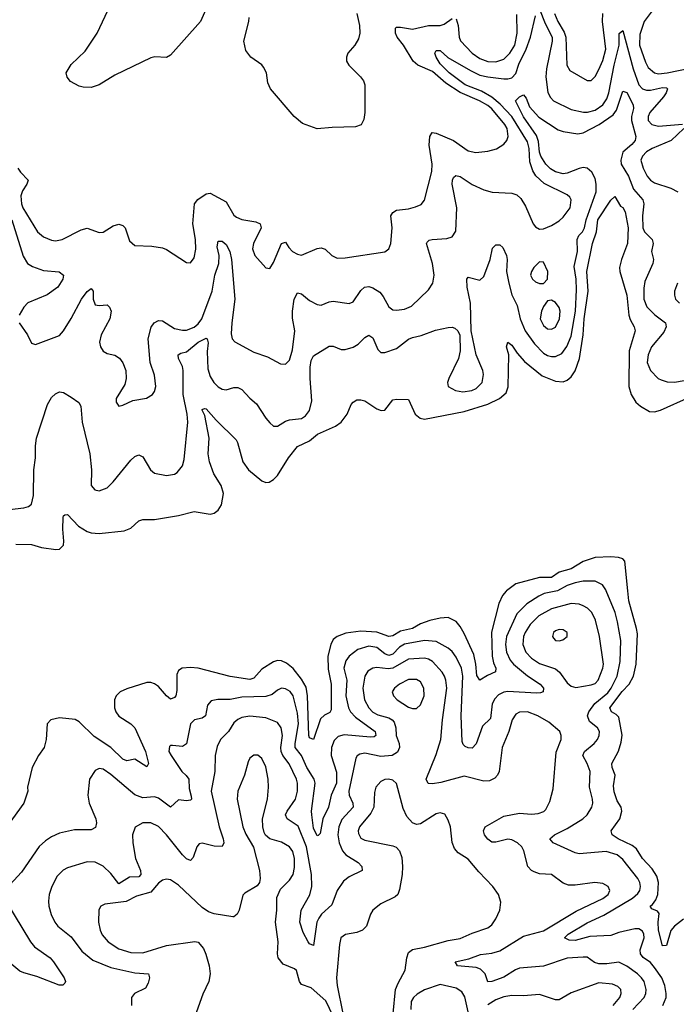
# Model space of a CAD drawing. Header units: inches. Extents: x 1843162 to 1959474, y 907081 to 1016326.
# Tile 79 of 256: x 1872230 to 1875540, y 947916 to 952878. Entities that reach past the tile are written whole.
import ezdxf

# ---------------------------------------------------------------- set-up
doc = ezdxf.new("R2010")
doc.units = ezdxf.units.IN
doc.header["$MEASUREMENT"] = 0
doc.layers.add('B8974', color=7, linetype='Continuous')
doc.layers.add('B8975', color=7, linetype='Continuous')

msp = doc.modelspace()

# ---------------------------------------------------------------- linework, layer by layer
at = {"layer": 'B8974', "color": 5}
for points, elevation in [([(1874683.2, 950000), (1874681.3, 949998.7), (1874663.2, 949976.8), (1874644.3, 949935.7), (1874608.2, 949791.8), (1874610.7, 949670.7), (1874617.6, 949637.6), (1874629.3, 949610), (1874629, 949591), (1874587.2, 949572.8), (1874550, 949549.7), (1874533.8, 949573.8), (1874529.1, 949630.9), (1874518.3, 949678.3), (1874470, 949784.1), (1874450, 949820.7), (1874430, 949844.6), (1874390, 949864.9), (1874350, 949862.2), (1874297.4, 949850), (1874250, 949833), (1874209.2, 949810), (1874150, 949796.7), (1874110, 949773.7), (1874090, 949769), (1874030.7, 949790.7), (1873950, 949797.2), (1873874.3, 949785.8), (1873830.1, 949769.9), (1873810, 949754.6), (1873797.7, 949730), (1873782.9, 949670), (1873784.2, 949604.2), (1873799.9, 949530), (1873799.6, 949400.4), (1873793.6, 949386.4), (1873766.1, 949373.9), (1873746, 949354), (1873710, 949249.7), (1873690, 949258.7), (1873687.6, 949270), (1873680.9, 949470), (1873673.5, 949513.5), (1873650, 949554.5), (1873608.6, 949608.6), (1873575.4, 949635.4), (1873550, 949647.8), (1873530, 949649.2), (1873510, 949642.3), (1873450, 949604.5), (1873410, 949559), (1873390, 949552.9), (1873290, 949567.3), (1873130, 949609.2), (1873090, 949613.9), (1873049.5, 949610.5), (1873030, 949597.7), (1873021.9, 949578.1), (1873022.6, 949497.4), (1873016.9, 949470), (1873010, 949461.5), (1872990, 949454.2), (1872970, 949469.8), (1872930, 949517.3), (1872910, 949531.8), (1872890, 949538.4), (1872870, 949538.4), (1872770, 949506.5), (1872735.9, 949490), (1872716.8, 949470), (1872708.3, 949450), (1872708.5, 949410), (1872715.1, 949390), (1872730, 949368.9), (1872790.1, 949330.1), (1872810.1, 949310), (1872864.2, 949190), (1872878.8, 949130), (1872870, 949113.3), (1872810, 949151.9), (1872770, 949143.5), (1872750, 949150.6), (1872689.2, 949210), (1872605.6, 949265.6), (1872530, 949340.3), (1872510, 949350.7), (1872430, 949360.3), (1872386.7, 949350), (1872368, 949330), (1872363.2, 949250), (1872352.6, 949210), (1872324.4, 949170), (1872292.2, 949110), (1872268.4, 949010), (1872270.3, 948989.7), (1872250.4, 948930), (1872104.4, 948730)], 520), ([(1874940.9, 950000), (1874940.3, 949999.7), (1874873.9, 949986.1), (1874846.5, 949973.5), (1874785.4, 949934.6), (1874735.7, 949884.3), (1874684.1, 949770), (1874678.9, 949730), (1874683.7, 949690), (1874701.8, 949650), (1874718.7, 949630), (1874790, 949571), (1874854.2, 949530), (1874870.1, 949510), (1874868.9, 949491.1), (1874854.9, 949485.1), (1874835.7, 949484.3), (1874690, 949493), (1874670, 949489.3), (1874644.1, 949475.9), (1874624.8, 949455.2), (1874612.3, 949430), (1874603.7, 949356.3), (1874563.1, 949316.9), (1874530, 949228.2), (1874510, 949206.6), (1874490, 949208.1), (1874476, 949216), (1874465.1, 949225.1), (1874460.2, 949240.2), (1874454.7, 949370), (1874462.8, 949570), (1874457.3, 949610), (1874430, 949665.5), (1874410, 949693.2), (1874390.3, 949710.3), (1874330, 949744.2), (1874270, 949749.9), (1874169.3, 949730.7), (1874144, 949716), (1874110, 949680.9), (1874090, 949673.1), (1874070, 949681.9), (1874030, 949713.9), (1873990, 949720.1), (1873935.1, 949704.9), (1873890.1, 949669.9), (1873873.1, 949646.9), (1873864, 949610), (1873879.7, 949550), (1873873.8, 949470), (1873887.2, 949410), (1873897.4, 949390), (1873922.5, 949362.5), (1874021, 949290), (1874024.7, 949270), (1874016.1, 949263.9), (1873998.1, 949261.9), (1873866.2, 949273.8), (1873834.4, 949265.6), (1873814.6, 949245.4), (1873802, 949210), (1873800.1, 949170), (1873826.1, 949086.1), (1873827.6, 949030), (1873800.1, 948970), (1873786.8, 948910), (1873757.4, 948850), (1873744.1, 948775.9), (1873734, 948766), (1873730, 948764.5), (1873710, 948803.5), (1873701.9, 948870), (1873701, 948890), (1873719.5, 949030), (1873714.7, 949050), (1873677.8, 949110), (1873650.7, 949170), (1873619.1, 949210), (1873618.1, 949230), (1873634.4, 949330), (1873630, 949383.6), (1873608.5, 949470), (1873592.4, 949492.4), (1873570, 949506.1), (1873550, 949509.8), (1873530, 949499.8), (1873502.9, 949477.1), (1873470, 949467.2), (1873350, 949463.5), (1873290, 949452.1), (1873228, 949452), (1873195.3, 949444.7), (1873176.4, 949423.6), (1873166.7, 949370), (1873150, 949358.6), (1873110.8, 949349.2), (1873091.3, 949328.7), (1873070, 949228.3), (1873050, 949215.3), (1873000.3, 949219.7), (1872990, 949219.5), (1872985.2, 949214.8), (1872982.3, 949190), (1872992.8, 949170), (1873047.5, 949090), (1873069.6, 949069.6), (1873082.1, 949050), (1873083.6, 949003.6), (1873094.4, 948965.6), (1873095.5, 948950), (1873090, 948944.5), (1873070, 948941.9), (1873030, 948946), (1872990, 948909.8), (1872930, 948954.2), (1872910, 948960.7), (1872850, 948956.5), (1872810, 948971.7), (1872690, 949073.8), (1872650, 949100.9), (1872630, 949104.7), (1872610, 949094.5), (1872581.1, 949050), (1872574, 948970), (1872580.8, 948930), (1872613.6, 948850), (1872616.9, 948830), (1872612.5, 948807.5), (1872590, 948795.8), (1872505.6, 948794.4), (1872430, 948777.6), (1872390, 948760.3), (1872359.5, 948740.5), (1872328.3, 948711.7), (1872238.8, 948581.2), (1872162.4, 948497.6)], 540), ([(1875471.2, 947910), (1875487.8, 947950), (1875489.4, 947970), (1875481.6, 948010), (1875466.3, 948050), (1875430, 948101.6), (1875410, 948126.9), (1875372.2, 948152.2), (1875358.9, 948170), (1875357.8, 948190), (1875377.6, 948250), (1875376.7, 948270), (1875370, 948284.8), (1875350, 948296.3), (1875330, 948296.9), (1875250, 948277.3), (1875210, 948262.5), (1875103.1, 948256.9), (1875030, 948237.6), (1874999, 948239), (1874975.8, 948250), (1874994.6, 948270), (1875090, 948326.7), (1875175, 948365), (1875318.7, 948450), (1875345.8, 948474.2), (1875355.6, 948490), (1875359.3, 948510), (1875355.8, 948530), (1875345.9, 948550), (1875270, 948646), (1875241.3, 948670), (1875186.6, 948686.6), (1875050, 948674.8), (1875030, 948678.5), (1874918.7, 948730), (1874902.9, 948750), (1874926.3, 948770), (1874990, 948802.6), (1875068.9, 948851.1), (1875090, 948870.2), (1875114.2, 948910), (1875118.9, 948930), (1875117.4, 948950), (1875101.8, 949010), (1875105.6, 949090), (1875091.1, 949130), (1875067.8, 949170), (1875076.1, 949190), (1875125.9, 949230), (1875143, 949250), (1875151.4, 949270), (1875153.3, 949290), (1875143.1, 949310), (1875101.7, 949341.7), (1875092.6, 949370), (1875099.5, 949390), (1875128.2, 949431.8), (1875194.4, 949485.6), (1875211.7, 949510), (1875240.9, 949570), (1875256.4, 949643.6), (1875259.9, 949750), (1875244, 949844), (1875230.9, 949890), (1875186.7, 950000)], 540), ([(1875575.9, 948344.1), (1875530.7, 948309.3), (1875512.9, 948287.1), (1875490, 948212.3), (1875470, 948209.7), (1875450, 948289.6), (1875447.5, 948330), (1875453.7, 948373.7), (1875444.8, 948384.8), (1875417, 948397), (1875407.7, 948410), (1875420.5, 948419.5), (1875437.3, 948442.7), (1875447.1, 948470), (1875450.4, 948530), (1875441.2, 948561.2), (1875417.8, 948597.8), (1875369.9, 948650), (1875338.6, 948698.6), (1875317, 948717), (1875246.3, 948750), (1875217.2, 948770), (1875210.8, 948790), (1875254.3, 948850), (1875264.3, 948890), (1875261, 948910), (1875241.5, 948941.5), (1875226.3, 948986.3), (1875223.1, 949016.9), (1875231.7, 949070), (1875216.3, 949110), (1875215.4, 949130), (1875248.6, 949191.4), (1875262.5, 949237.5), (1875267.5, 949272.5), (1875250, 949363.2), (1875237, 949377), (1875213.3, 949390), (1875205.3, 949410), (1875267.1, 949492.9), (1875302.5, 949530), (1875323.5, 949570), (1875337.3, 949630), (1875343.5, 949783.5), (1875339.9, 949810), (1875299.7, 949950), (1875295, 950000)], 520), ([(1875320.5, 947890), (1875377.1, 947950), (1875386.6, 947970), (1875388.2, 947990), (1875376.9, 948030), (1875364.1, 948050), (1875343.4, 948070), (1875290, 948107.2), (1875250, 948127.9), (1875190, 948119.6), (1875150, 948119.3), (1875127.1, 948127.1), (1875090, 948152.8), (1875070, 948154.2), (1874990, 948147.8), (1874870, 948107.9), (1874750, 948098), (1874729.8, 948090.2), (1874670, 948053.2), (1874610, 948029.9), (1874590, 948028.6), (1874575.8, 948070), (1874553.1, 948093.1), (1874530, 948100.9), (1874437, 948110), (1874425.6, 948130), (1874494.3, 948145.7), (1874553.2, 948166.8), (1874610, 948172.9), (1874650, 948185.8), (1874770, 948258.6), (1874870, 948286.1), (1875035.3, 948384.7), (1875170, 948448.5), (1875195.5, 948470), (1875203.9, 948490), (1875195.8, 948510), (1875170, 948524.5), (1875129, 948529), (1875030, 948515.6), (1874996.5, 948516.5), (1874970, 948527.1), (1874910, 948570.8), (1874850, 948573.7), (1874822.9, 948582.9), (1874809.7, 948590), (1874790.9, 948610), (1874771.7, 948690), (1874760.2, 948710), (1874738.9, 948730), (1874710, 948744.4), (1874690, 948747.5), (1874630, 948733.7), (1874610, 948733.6), (1874590, 948748.5), (1874573.6, 948770), (1874567.8, 948790), (1874576.9, 948810), (1874670, 948864.4), (1874750, 948879.8), (1874810, 948874.8), (1874843, 948877), (1874872.6, 948887.4), (1874882, 948898), (1874901.6, 948938.4), (1874918.3, 949001.7), (1874934.2, 949185.8), (1874958.7, 949250), (1874959.7, 949270), (1874952, 949290), (1874897.2, 949337.2), (1874841.3, 949370), (1874790, 949390.6), (1874750, 949388.8), (1874730, 949377.6), (1874712.2, 949350), (1874696.1, 949290), (1874661.1, 949210), (1874646.4, 949090), (1874638, 949070), (1874624.7, 949055.3), (1874597.4, 949042.6), (1874570, 949040.2), (1874470, 949065.8), (1874353.4, 949033.4), (1874310, 949027), (1874288.5, 949028.5), (1874278.2, 949050), (1874330, 949174.3), (1874352.8, 949250), (1874360.9, 949350), (1874382.4, 949510), (1874378, 949550), (1874370.9, 949570), (1874359.4, 949590), (1874310, 949644.3), (1874290, 949655.8), (1874270, 949659.7), (1874190, 949656), (1874110, 949610.8), (1874086.9, 949606.9), (1874030, 949612.6), (1874010, 949610.5), (1873985, 949595), (1873969.6, 949570), (1873959.4, 949510), (1873967.2, 949450), (1873989, 949410), (1874010, 949387.8), (1874034.8, 949374.8), (1874090, 949359.7), (1874106.8, 949350), (1874117.4, 949337.4), (1874125.8, 949310), (1874126.9, 949270), (1874142.2, 949230), (1874144.2, 949210), (1874133.8, 949186.2), (1874106.7, 949170), (1874050, 949164.7), (1873970, 949180.8), (1873943.9, 949176.1), (1873931.6, 949168.4), (1873924.2, 949155.8), (1873889.6, 948990), (1873890.1, 948970), (1873909.5, 948930), (1873911.5, 948910), (1873853.3, 948846.7), (1873838.4, 948810), (1873834.3, 948770), (1873840.3, 948730), (1873856.6, 948690), (1873874.5, 948670), (1873935.5, 948630), (1873954.9, 948610), (1873957, 948590), (1873890, 948559.1), (1873862.8, 948537.2), (1873830, 948488.6), (1873802.6, 948417.4), (1873751.5, 948370), (1873737.8, 948350), (1873728, 948330), (1873710, 948211.8), (1873690, 948220.8), (1873683.7, 948230), (1873658.5, 948278.5), (1873641.4, 948330), (1873649.1, 948390.9), (1873691.9, 948468.1), (1873702, 948510), (1873701.2, 948570), (1873675.1, 948710), (1873633.8, 948813.8), (1873578.9, 948850), (1873569.9, 948870), (1873578.5, 948890), (1873619.9, 948950), (1873630.8, 948990), (1873629.9, 949030), (1873624.9, 949050), (1873588.5, 949128.5), (1873556.3, 949170), (1873548.2, 949190), (1873546.5, 949210), (1873555.1, 949270), (1873548.4, 949310), (1873530, 949335.9), (1873470, 949359.9), (1873390, 949368.5), (1873350, 949361), (1873328.6, 949351.4), (1873310, 949334.5), (1873283, 949290), (1873242.6, 949250), (1873224.7, 949215.3), (1873215.9, 949170), (1873212.9, 949090), (1873194.8, 948990), (1873236, 948810), (1873255.9, 948750), (1873258.4, 948730), (1873250, 948711.6), (1873210, 948713.2), (1873150, 948728.5), (1873135.1, 948724.9), (1873122, 948710), (1873104.5, 948655.5), (1873090, 948641.3), (1873070, 948648.6), (1873050, 948668.6), (1872970, 948770.6), (1872930, 948811.4), (1872890, 948829.8), (1872850, 948829.8), (1872811.3, 948808.7), (1872799.2, 948770), (1872799.3, 948730), (1872813, 948650), (1872838.5, 948590), (1872840.8, 948570), (1872830, 948558), (1872783.1, 948556.9), (1872730, 948522.5), (1872690, 948574.8), (1872650, 948612.2), (1872610, 948633), (1872570, 948634.6), (1872470, 948602.9), (1872448.3, 948591.7), (1872418.9, 948561.1), (1872392, 948510), (1872378.8, 948470), (1872375.6, 948435.6), (1872377.2, 948410), (1872388, 948368), (1872406.9, 948330), (1872422.3, 948310), (1872490, 948255.2), (1872543.1, 948183.1), (1872598.3, 948138.3), (1872690, 948100.7), (1872810, 948073.9), (1872879.1, 948070), (1872884.9, 948050), (1872877.7, 948022.3), (1872863.7, 947996.3), (1872808.5, 947970), (1872793.7, 947950), (1872793.7, 947910)], 560), ([(1873810, 947856.5), (1873773.2, 947933.2), (1873699.2, 947999.2), (1873650, 948014.8), (1873640.2, 948030), (1873625.5, 948085.5), (1873614.6, 948094.6), (1873558.6, 948118.6), (1873532.2, 948150), (1873529.1, 948170), (1873533.4, 948230), (1873519.3, 948330), (1873526.8, 948390), (1873525.3, 948454.7), (1873543.8, 948496.2), (1873590, 948542), (1873607.8, 948570), (1873615.3, 948604.7), (1873615.2, 948650), (1873606.6, 948686.6), (1873589.9, 948709.9), (1873550, 948733.2), (1873490.6, 948750.6), (1873468.9, 948768.9), (1873462.2, 948782.2), (1873455.4, 948810), (1873453.4, 948850), (1873478.7, 948950), (1873484.7, 949010), (1873482.3, 949050), (1873470, 949112.7), (1873450, 949155.1), (1873430, 949172.3), (1873410, 949172), (1873390, 949156), (1873382.2, 949137.8), (1873363.2, 949070), (1873330.2, 948990), (1873326.7, 948950), (1873354.5, 948810), (1873370, 948773.7), (1873408.6, 948708.6), (1873438.6, 948590), (1873442.6, 948550), (1873438.4, 948530), (1873427.5, 948512.5), (1873363.9, 948476.1), (1873354.4, 948465.6), (1873336.3, 948390), (1873326.8, 948370), (1873310, 948356), (1873303.5, 948356.5), (1873210, 948371.1), (1873182.3, 948382.3), (1873150, 948404.2), (1873030, 948516.5), (1872990, 948542.5), (1872970, 948546), (1872950, 948540.9), (1872930, 948526.8), (1872890, 948481.6), (1872818.5, 948461.5), (1872766.8, 948433.2), (1872659.7, 948420.3), (1872639.3, 948410), (1872628.2, 948391.8), (1872626.7, 948330), (1872635.5, 948290), (1872646, 948266), (1872675.2, 948230), (1872730, 948195.9), (1872790, 948177.7), (1872850, 948175.2), (1872970, 948211.7), (1873112.4, 948232.4), (1873130, 948228.2), (1873156.7, 948196.7), (1873168.9, 948168.9), (1873184.6, 948110), (1873190.3, 948070), (1873183.1, 948030), (1873152.7, 947967.3), (1873103.6, 947830)], 580), ([(1874112.3, 947870), (1874125, 947990), (1874137.4, 948022.6), (1874172.3, 948087.7), (1874181.1, 948150), (1874190, 948176.4), (1874210, 948192.6), (1874270, 948203), (1874390, 948237.4), (1874450, 948247.6), (1874510, 948274.3), (1874590, 948302), (1874610, 948316.3), (1874630, 948347.3), (1874649.7, 948390), (1874655.1, 948430), (1874643.5, 948470), (1874615.1, 948510), (1874543.8, 948583.8), (1874490, 948647.8), (1874440, 948680), (1874420.9, 948700.9), (1874410.5, 948730.5), (1874401.1, 948810), (1874390, 948843.7), (1874373.3, 948873.3), (1874350, 948881.3), (1874330, 948875.8), (1874250, 948825.3), (1874230, 948822.4), (1874210, 948829.8), (1874182, 948862), (1874163.1, 948903.1), (1874130, 949029.5), (1874110, 949046.3), (1874089.2, 949050.8), (1874070, 949048.3), (1874050, 949038), (1874025.5, 949010), (1874017.5, 948982.5), (1874014.6, 948910), (1874000.3, 948879.7), (1873942.7, 948810), (1873936.3, 948790), (1873937.3, 948777.3), (1873950, 948753.1), (1873970, 948742.3), (1874110, 948714.6), (1874127, 948707), (1874143.9, 948690), (1874155.7, 948655.7), (1874159.8, 948610), (1874158.4, 948570), (1874145.1, 948494.9), (1874135.3, 948470), (1874123.2, 948456.8), (1874050, 948422), (1874010.4, 948390), (1873998, 948370), (1873977.3, 948310), (1873958, 948290), (1873930, 948277.7), (1873872.8, 948267.2), (1873849.1, 948250), (1873842.3, 948217.7), (1873826.2, 948050), (1873830.1, 948010), (1873858.6, 947870)], 580), ([(1872163.2, 948430), (1872284.1, 948230), (1872304.9, 948204.9), (1872383.1, 948150), (1872400.9, 948130), (1872453.7, 948050), (1872460.5, 948030), (1872457.6, 948022.4), (1872447.9, 948012.1), (1872428, 948012), (1872316.1, 948056), (1872250, 948074.4), (1872230, 948083.2), (1872170, 948133.1)], 540), ([(1875221.7, 947910), (1875255.6, 947950), (1875262.6, 947970), (1875260.8, 947990), (1875245.8, 948005.8), (1875217.5, 948017.5), (1875150, 948024), (1875010, 947974.2), (1874950, 947939.1), (1874930, 947938), (1874850, 947964.7), (1874770, 947958), (1874710, 947959.4), (1874670, 947953.4), (1874630, 947937.9), (1874590, 947913.6)], 580), ([(1874490, 947878), (1874472.9, 947952.9), (1874458, 947978), (1874430, 947997.3), (1874350, 948016), (1874270, 947989.3), (1874232.6, 947967.4), (1874214.3, 947950), (1874202.9, 947930), (1874202, 947890)], 580)]:
    msp.add_lwpolyline(points, dxfattribs=dict(at, elevation=elevation))
for points, elevation in [([(1875010, 949935.1), (1874910.4, 949909.6), (1874846.9, 949873.1), (1874802.3, 949830), (1874777.1, 949790), (1874770.1, 949770), (1874766.5, 949730), (1874782, 949690), (1874810, 949660.5), (1874850, 949633.8), (1874930, 949607.3), (1874950.1, 949590), (1874990, 949536.5), (1875010, 949519), (1875032.5, 949512.5), (1875110, 949526.5), (1875130, 949533.4), (1875145.4, 949550), (1875169.2, 949610), (1875172.5, 949630), (1875152.9, 949770), (1875132.6, 949852.6), (1875114.5, 949890), (1875092, 949912), (1875070, 949924.6), (1875050, 949931.9)], 560), ([(1874950, 949805.6), (1874930, 949798.7), (1874920.4, 949790), (1874914.9, 949770), (1874920.6, 949760.6), (1874930, 949748.9), (1874950, 949747.2), (1874967.5, 949752.5), (1874989.2, 949770), (1874989.3, 949790), (1874970, 949802.9)], 580), ([(1874230, 949552.9), (1874190, 949552.3), (1874143.6, 949530), (1874118.5, 949510), (1874108.1, 949490), (1874114, 949470), (1874132.8, 949450), (1874190, 949414), (1874210, 949406.7), (1874230, 949407.4), (1874250, 949425.3), (1874268.9, 949470), (1874266.6, 949510), (1874250, 949541.1)], 580)]:
    msp.add_lwpolyline(points, close=True, dxfattribs=dict(at, elevation=elevation))
at = {"layer": 'B8975', "color": 5}
for points, elevation in [([(1874850, 952932), (1874879.1, 952859.1), (1874913.8, 952790), (1874913.9, 952770), (1874885.8, 952630), (1874882.5, 952590), (1874892.3, 952512.3), (1874905.7, 952485.7), (1874921.1, 952470), (1875010, 952425), (1875072.4, 952412.4), (1875092.6, 952412.6), (1875130, 952422.3), (1875170, 952450.1), (1875190, 952479.7), (1875199.3, 952510), (1875226.6, 952650), (1875252.3, 952750), (1875251.8, 952808.2), (1875270, 952824), (1875321.6, 952630), (1875351.1, 952550), (1875369.2, 952529.2), (1875390, 952522.4), (1875410, 952522.7), (1875470, 952536.1), (1875490, 952534.4), (1875495, 952530), (1875488.4, 952510), (1875475.1, 952490), (1875405.8, 952410), (1875398.2, 952390), (1875398.6, 952370), (1875415.6, 952350), (1875450, 952341.6), (1875571.2, 952351.2)], 560), ([(1872221.2, 952130), (1872233, 952110), (1872272.3, 952070), (1872266.3, 952050), (1872243.8, 952016.2), (1872235.2, 951990), (1872238.1, 951950), (1872245.5, 951930), (1872319.3, 951810), (1872350, 951784.5), (1872390, 951767.3), (1872410, 951763.8), (1872443.7, 951770), (1872540.3, 951819.7), (1872570, 951827.6), (1872630, 951805.2), (1872650, 951806.7), (1872700.2, 951839.8), (1872730, 951848.2), (1872750, 951841.7), (1872760.9, 951830), (1872783.6, 951763.6), (1872810, 951741.1), (1872896.7, 951736.7), (1872950, 951728.2), (1872970, 951720.4), (1873070, 951654.9), (1873090, 951653.4), (1873110, 951678.8), (1873118.2, 951721.8), (1873116.8, 951770), (1873102.9, 951850), (1873111.6, 951950), (1873127.4, 951972.6), (1873170, 952000.2), (1873190, 952004.1), (1873270, 951960.2), (1873310, 951892.7), (1873322.5, 951882.5), (1873350, 951871.5), (1873419.3, 951859.3), (1873441.3, 951850), (1873447.7, 951830), (1873407.6, 951750), (1873403.7, 951723.7), (1873415.8, 951690), (1873470, 951627.3), (1873490, 951624.9), (1873510, 951654.9), (1873549, 951750), (1873570, 951757), (1873586.3, 951730), (1873605.8, 951710), (1873630, 951696.2), (1873650, 951692.3), (1873730, 951724.7), (1873750, 951727.9), (1873770, 951721.1), (1873802.6, 951690), (1873830, 951677.2), (1873870, 951677.6), (1874070, 951708.8), (1874090, 951723.8), (1874101, 951750), (1874108.2, 951830), (1874100.5, 951890), (1874110, 951906.9), (1874130, 951918.7), (1874190, 951924.7), (1874225.1, 951934.9), (1874253, 951947), (1874270.9, 951969.1), (1874307.4, 952112.6), (1874308.2, 952150), (1874293.7, 952246.3), (1874297.4, 952290), (1874309.7, 952310), (1874330, 952306.2), (1874417.2, 952270), (1874490, 952216.8), (1874528.9, 952208.9), (1874590, 952215.7), (1874632.5, 952227.5), (1874670, 952251.1), (1874686, 952270), (1874692.3, 952290), (1874686.4, 952330), (1874675.8, 952350), (1874610, 952429.1), (1874590, 952445.5), (1874547.9, 952470), (1874450, 952510.8), (1874378, 952558), (1874310, 952617.7), (1874237.4, 952650), (1874212.8, 952670), (1874164.2, 952750), (1874132.4, 952790), (1874123.6, 952810), (1874125, 952835), (1874130, 952840.1), (1874150, 952841.5), (1874210, 952830.5), (1874290, 952849.6), (1874350, 952848.4), (1874370, 952856.4), (1874410, 952884.5)], 580), ([(1872227.2, 951350), (1872268.9, 951290), (1872290, 951248), (1872310, 951241.3), (1872430, 951287.2), (1872450, 951310.3), (1872490, 951372.9), (1872541.1, 951470), (1872570, 951507.7), (1872590, 951524.4), (1872599.6, 951510), (1872600.6, 951470), (1872610, 951441.3), (1872630, 951438), (1872670, 951441.6), (1872683, 951430), (1872690.3, 951410), (1872684.9, 951370), (1872640.5, 951290), (1872632.9, 951252.9), (1872637.2, 951230), (1872650, 951207.4), (1872670, 951196), (1872710, 951187), (1872733, 951173), (1872749.1, 951149.1), (1872764.9, 951110), (1872767, 951070), (1872759.9, 951040.1), (1872716.4, 950970), (1872715.5, 950950), (1872730, 950930.7), (1872750, 950935.5), (1872800.1, 950959.9), (1872869.6, 950970.4), (1872899, 950990), (1872910, 951004.7), (1872916.2, 951030), (1872910, 951086), (1872887, 951150), (1872876.9, 951270), (1872891.9, 951328.1), (1872907.8, 951350), (1872930, 951362.6), (1872950, 951361.1), (1873010, 951322.7), (1873050, 951313), (1873070, 951314), (1873110, 951328.5), (1873130, 951344.7), (1873147.5, 951370), (1873199.3, 951510), (1873213.9, 951590), (1873234.1, 951650), (1873235.2, 951690), (1873225.9, 951734.1), (1873230, 951763), (1873250, 951762), (1873270, 951746), (1873289.4, 951710), (1873296.9, 951670), (1873314.1, 951470), (1873298.6, 951350), (1873295.9, 951295.9), (1873300.9, 951270), (1873315.1, 951255.1), (1873410, 951202), (1873479, 951179), (1873544.5, 951144.5), (1873570, 951142), (1873590, 951161.6), (1873605.4, 951214.6), (1873616.9, 951310), (1873605.8, 951374.2), (1873604.6, 951410), (1873614, 951470), (1873630, 951501.7), (1873650, 951496.5), (1873690, 951463.2), (1873730, 951442.4), (1873750, 951438.9), (1873790, 951456.5), (1873810, 951459.2), (1873890, 951447.7), (1873910, 951455.6), (1873950, 951513.6), (1873967.4, 951530), (1873990, 951533.2), (1874010, 951526.8), (1874045.1, 951505.1), (1874062.7, 951482.7), (1874090, 951430.4), (1874110, 951416.5), (1874130, 951414.9), (1874170, 951419.7), (1874205, 951435), (1874290, 951516.5), (1874311.6, 951550), (1874319.1, 951590), (1874310.6, 951650), (1874280.4, 951750), (1874283.3, 951756.7), (1874293.4, 951766.6), (1874308.6, 951771.4), (1874383.7, 951776.3), (1874410, 951783.6), (1874427.6, 951812.4), (1874433.5, 951930), (1874409.8, 952050.2), (1874411.2, 952070), (1874416.9, 952083.1), (1874427.6, 952092.4), (1874450, 952087.6), (1874510, 952047.1), (1874570, 952020.2), (1874611.2, 952008.8), (1874710, 952004.2), (1874736.5, 951996.5), (1874756.7, 951976.7), (1874779.3, 951939.3), (1874818, 951850), (1874830, 951834.4), (1874850, 951822.4), (1874870, 951824.9), (1874910, 951841.8), (1874950, 951864.9), (1874970, 951882.3), (1875004.7, 951930), (1875009.7, 951969.7), (1875003.5, 951983.5), (1874990, 951996.3), (1874873.3, 952053.3), (1874831.4, 952091.4), (1874816.9, 952116.9), (1874802, 952162), (1874798.1, 952230), (1874790, 952263.1), (1874710.8, 952390.8), (1874652.4, 952452.4), (1874610, 952488.1), (1874557.4, 952517.4), (1874476.2, 952550), (1874394.8, 952610), (1874350, 952655.9), (1874329.2, 952690), (1874322.9, 952710), (1874330, 952723.7), (1874350, 952724), (1874387.2, 952687.2), (1874501.8, 952621.8), (1874550, 952599.1), (1874589.8, 952589.8), (1874670, 952580.3), (1874690, 952579.6), (1874710, 952585.1), (1874730, 952607.2), (1874746.4, 952653.6), (1874782.8, 952730), (1874805, 952790), (1874830, 952898.7)], 560), ([(1873167.6, 952930), (1873141.8, 952870), (1872990, 952699.1), (1872970, 952687.3), (1872910.5, 952690.5), (1872890, 952686), (1872710, 952599.1), (1872630, 952550.6), (1872590, 952536.3), (1872550, 952538.4), (1872530, 952543.1), (1872486.5, 952566.5), (1872468.3, 952588.3), (1872464.7, 952610), (1872490, 952653), (1872560.6, 952719.4), (1872620.3, 952810), (1872674.7, 952925.3)], 620), ([(1873929.9, 952910), (1873942.3, 952850), (1873944.6, 952810), (1873938, 952782), (1873918.4, 952750), (1873884.4, 952710), (1873876.8, 952690), (1873877.8, 952670), (1873889.1, 952649.1), (1873948.2, 952590), (1873962.6, 952570), (1873969.7, 952550), (1873969.7, 952410), (1873965.4, 952374.6), (1873951.5, 952348.5), (1873922, 952338), (1873804.2, 952335.8), (1873730, 952328.8), (1873655.9, 952355.9), (1873614, 952390), (1873494.9, 952530), (1873480.9, 952560.9), (1873473.4, 952610), (1873459.1, 952639.1), (1873450.2, 952650.2), (1873394.9, 952690), (1873370, 952724), (1873359.5, 952770), (1873384.7, 952870), (1873386.7, 952890)], 620), ([(1874430, 952883.6), (1874440.8, 952850), (1874445.5, 952790), (1874451.7, 952771.7), (1874510.8, 952710), (1874550, 952682.5), (1874590, 952668.1), (1874630, 952666.6), (1874670, 952680.1), (1874700.6, 952710), (1874725.6, 952750), (1874738.1, 952810), (1874735.4, 952904.6)], 580), ([(1874925.8, 952910), (1874943, 952870), (1874974.9, 952814.9), (1874983.2, 952790), (1874988.1, 952650), (1875002.3, 952622.3), (1875090, 952572.2), (1875110, 952572.2), (1875130, 952591.5), (1875150, 952626.9), (1875170, 952672.6), (1875185.3, 952730), (1875167.4, 952870), (1875169.2, 952910)], 580), ([(1875423.1, 952930), (1875377, 952870), (1875356.5, 952803.5), (1875354.9, 952750), (1875383.9, 952663.9), (1875398.2, 952638.2), (1875430, 952610.1), (1875450, 952606.1), (1875493.6, 952610), (1875615.9, 952635.9)], 580), ([(1872150, 950406.9), (1872250, 950417.3), (1872274.7, 950425.3), (1872290, 950437.1), (1872299.5, 950480.5), (1872300.8, 950610), (1872309.9, 950670), (1872309.1, 950730.9), (1872314.8, 950770), (1872370, 950939.3), (1872390, 950974.4), (1872410, 950992.4), (1872430, 951002), (1872450, 950998.8), (1872490, 950976.3), (1872528.5, 950948.5), (1872538.4, 950930), (1872545.4, 950850), (1872583.5, 950690), (1872591, 950610), (1872590.2, 950530.2), (1872608.1, 950508.1), (1872630, 950503.9), (1872670, 950519.6), (1872700.4, 950550), (1872790, 950658.4), (1872810, 950677.1), (1872830, 950686), (1872850, 950675.5), (1872888.9, 950610), (1872910, 950593.4), (1872970, 950580.9), (1873010, 950587), (1873023.3, 950596.7), (1873049.7, 950630), (1873059.1, 950660.9), (1873076.6, 950850), (1873073.6, 950890), (1873054, 950990), (1873053.3, 951110), (1873049.9, 951130), (1873029.9, 951170), (1873029.2, 951190), (1873041.8, 951198.2), (1873070, 951205.2), (1873130, 951253.8), (1873170, 951272.9), (1873175.6, 951270), (1873180.5, 951250), (1873174.4, 951205.6), (1873179, 951119), (1873190, 951080.9), (1873208.8, 951050), (1873230, 951028.5), (1873250, 951016), (1873270, 951012.6), (1873310, 951024.7), (1873330, 951025.2), (1873350, 951014.9), (1873390, 950970.2), (1873422.7, 950942.7), (1873470, 950870.3), (1873490, 950845.7), (1873510, 950830.4), (1873530, 950830.4), (1873570, 950854.9), (1873590, 950862), (1873650, 950868.1), (1873670, 950882), (1873690, 950908.2), (1873702.9, 950957.1), (1873693.2, 951070), (1873693.6, 951126.4), (1873699.5, 951160.5), (1873710, 951184.9), (1873790, 951232.6), (1873810, 951233.1), (1873850, 951216.5), (1873870, 951216.5), (1873910, 951227.9), (1873936.7, 951243.3), (1873970, 951276.1), (1873990, 951288.9), (1874010, 951275.3), (1874035.8, 951215.8), (1874050, 951201.7), (1874070, 951200.8), (1874130, 951221.2), (1874190, 951269), (1874210, 951276.9), (1874253.7, 951286.3), (1874325.9, 951314.1), (1874390, 951327.4), (1874410, 951328.5), (1874423.1, 951323.1), (1874438.4, 951310), (1874447.7, 951287.7), (1874450.3, 951210), (1874441.5, 951170), (1874392.5, 951070), (1874385.8, 951050), (1874390.2, 951030.2), (1874426.4, 951010), (1874463.6, 951003.6), (1874509.6, 951010), (1874530, 951020.1), (1874560.5, 951050), (1874567.1, 951090), (1874563.9, 951110), (1874531.6, 951190), (1874505.1, 951310), (1874502.8, 951450), (1874485.2, 951530), (1874484.4, 951570), (1874490, 951581.3), (1874550, 951566), (1874570, 951584.2), (1874601.8, 951670), (1874613.3, 951726.7), (1874630, 951743), (1874650, 951743), (1874664.9, 951730), (1874683.6, 951690), (1874686.9, 951670), (1874683.9, 951610), (1874695.5, 951550), (1874711.4, 951491.4), (1874737.2, 951437.2), (1874752.3, 951370), (1874778.5, 951310), (1874824.7, 951244.7), (1874870, 951197.2), (1874890, 951185.4), (1874910, 951180.4), (1874930, 951180.5), (1874963.3, 951196.7), (1874988.5, 951231.5), (1875010, 951283.6), (1875031.6, 951410), (1875036.3, 951516.3), (1875034.3, 951570), (1875025.2, 951634.8), (1875041.8, 951710), (1875039.7, 951770), (1875047.7, 951790), (1875066.6, 951810), (1875077, 951830), (1875086.1, 951870), (1875136.1, 952010), (1875136.4, 952050), (1875130, 952078.2), (1875114.4, 952110), (1875090, 952130.3), (1875070, 952132.9), (1875050, 952129.2), (1874990, 952104.2), (1874970, 952101), (1874930, 952111.2), (1874906, 952126), (1874882.1, 952150), (1874857, 952190), (1874850.5, 952210), (1874845.2, 952265.2), (1874835, 952295), (1874770, 952388.2), (1874729.7, 952470), (1874750, 952490.2), (1874770, 952500.3), (1874783.7, 952483.7), (1874799.8, 952439.8), (1874847.1, 952387.1), (1874944.1, 952324.1), (1874970, 952315.6), (1875043.2, 952303.2), (1875070, 952308.6), (1875151.1, 952350), (1875221.4, 952398.6), (1875238.3, 952421.7), (1875270, 952517.7), (1875290, 952512.3), (1875322.4, 952450), (1875323.6, 952430), (1875314.3, 952390), (1875314.5, 952370), (1875335.7, 952290), (1875332.9, 952270), (1875316.2, 952250), (1875269.6, 952210.4), (1875259.4, 952170), (1875262.4, 952150), (1875298.5, 952090), (1875324.5, 952024.5), (1875371.6, 951970), (1875375.6, 951950), (1875368.9, 951890), (1875371.3, 951830), (1875378.9, 951810), (1875417.5, 951770), (1875423.2, 951750), (1875414.6, 951710), (1875424.6, 951670), (1875420.9, 951650), (1875380.4, 951559.6), (1875375.2, 951524.8), (1875376.6, 951470), (1875391, 951431), (1875431.3, 951391.3), (1875484.6, 951350), (1875488.1, 951330), (1875476.1, 951303.9), (1875414.8, 951230), (1875398.2, 951190), (1875393.1, 951150), (1875410.1, 951110.1), (1875448.9, 951070), (1875462.6, 951062.6), (1875493.3, 951053.3), (1875530, 951050.9), (1875628.1, 951068.1)], 540), ([(1875577.1, 952330), (1875514.3, 952270), (1875418.8, 952230), (1875390, 952211.6), (1875368.8, 952190), (1875361.7, 952170), (1875372.1, 952130), (1875392.2, 952090), (1875409, 952069), (1875430, 952056.6), (1875512.4, 952030), (1875547, 952010)], 560), ([(1872210, 950234.2), (1872290, 950232.6), (1872339, 950219), (1872411.9, 950208.1), (1872430, 950210.3), (1872449.8, 950230.2), (1872452.9, 950250), (1872446.6, 950310), (1872448.6, 950370), (1872450, 950378), (1872457.2, 950382.8), (1872470, 950384.9), (1872525.8, 950325.8), (1872570, 950298.5), (1872590, 950291.3), (1872630, 950288.1), (1872757.2, 950302.8), (1872790, 950315.8), (1872830, 950351.8), (1872850, 950359.6), (1872910, 950359.2), (1873030, 950378.9), (1873110, 950399.2), (1873190, 950386), (1873210, 950390.4), (1873230, 950406.4), (1873247.2, 950432.8), (1873257.3, 950490), (1873245.8, 950530), (1873208.3, 950590), (1873186, 950650), (1873179.9, 950690), (1873185.5, 950770), (1873163.1, 950883.1), (1873149.8, 950910.2), (1873150, 950914), (1873162, 950918), (1873170, 950917.1), (1873220.1, 950860.1), (1873320.3, 950760.3), (1873327.8, 950747.8), (1873354.7, 950650), (1873382.9, 950610), (1873450, 950553.5), (1873470, 950546.1), (1873487.4, 950547.4), (1873510, 950560.1), (1873530, 950581.6), (1873585, 950670), (1873630, 950728), (1873690, 950755.4), (1873730.6, 950789.4), (1873821.1, 950830), (1873849.7, 950850), (1873880.9, 950890), (1873900.8, 950939.2), (1873910, 950950.6), (1873930, 950963), (1873950, 950963.1), (1873970, 950956.9), (1874030, 950916.5), (1874051.3, 950908.7), (1874070, 950910.5), (1874110, 950962), (1874130, 950966), (1874190, 950964), (1874222.8, 950890), (1874248.2, 950870), (1874270, 950865.6), (1874470, 950903.1), (1874590, 950940.8), (1874648.6, 950970), (1874681.6, 950998.4), (1874691.8, 951028.2), (1874694.8, 951190), (1874683.5, 951230), (1874690, 951252.7), (1874710, 951237.4), (1874737, 951197), (1874774.9, 951154.9), (1874863.7, 951083.7), (1874930, 951055.8), (1874970, 951053.5), (1874990, 951061.2), (1875010, 951078.2), (1875030, 951108.2), (1875051.8, 951170), (1875070.8, 951290), (1875074.7, 951370), (1875096, 951510), (1875089.4, 951610), (1875117.2, 951750), (1875136.7, 951810), (1875143.7, 951870), (1875210, 951968.5), (1875230, 951987.3), (1875258.8, 951938.8), (1875270, 951932.4), (1875282, 951910), (1875297.8, 951830), (1875293.4, 951750), (1875263.5, 951670), (1875253.9, 951630), (1875254.8, 951610), (1875290.1, 951490), (1875300.4, 951390), (1875307, 951367), (1875327.8, 951330), (1875331.8, 951310), (1875301.5, 951210), (1875301, 951030), (1875311.8, 950990), (1875335.2, 950950), (1875359.1, 950930), (1875404.3, 950904.3), (1875430, 950901.4), (1875459.7, 950910), (1875610, 950977)], 520), ([(1872190, 951869.2), (1872247.4, 951687.4), (1872269.6, 951649.6), (1872294.6, 951634.6), (1872350, 951614.4), (1872428.3, 951608.3), (1872450.2, 951590), (1872447.3, 951570), (1872422.7, 951530), (1872367.8, 951492.2), (1872270, 951451.5), (1872250.8, 951430), (1872227.1, 951390)], 560), ([(1875545.4, 951550), (1875531.2, 951510), (1875530.2, 951490), (1875536.1, 951470), (1875556.5, 951450)], 560), ([(1875295, 950000), (1875281, 950150), (1875270, 950160.4), (1875247.8, 950167.8), (1875210, 950171.5), (1875130, 950167.9), (1875070, 950147.3), (1875010, 950110.7), (1874950, 950093.4), (1874910, 950067.6), (1874850, 950066.9), (1874730, 950034.5), (1874683.2, 950000)], 520), ([(1875186.7, 950000), (1875184.8, 950004.8), (1875168.2, 950030), (1875130, 950048.2), (1875070, 950048.8), (1875030, 950040.4), (1874990, 950026.4), (1874940.9, 950000)], 540)]:
    msp.add_lwpolyline(points, dxfattribs=dict(at, elevation=elevation))
at = {"layer": 'B8975', "color": 5, "elevation": 560}
for points in [[(1874850, 951658), (1874821.7, 951630), (1874809.1, 951610), (1874805.2, 951590), (1874814, 951570), (1874830, 951556.5), (1874850, 951548.8), (1874870, 951548.2), (1874889.6, 951570), (1874891.8, 951610), (1874870, 951656)], [(1874910, 951464.7), (1874890, 951461.6), (1874870, 951433.6), (1874860.2, 951410), (1874854.2, 951370), (1874870, 951337.3), (1874890, 951321.1), (1874910, 951317.8), (1874930, 951329.2), (1874950.9, 951370), (1874953.9, 951410), (1874950, 951427), (1874930, 951452.6)]]:
    msp.add_lwpolyline(points, close=True, dxfattribs=at)

doc.saveas('drawing.dxf')
